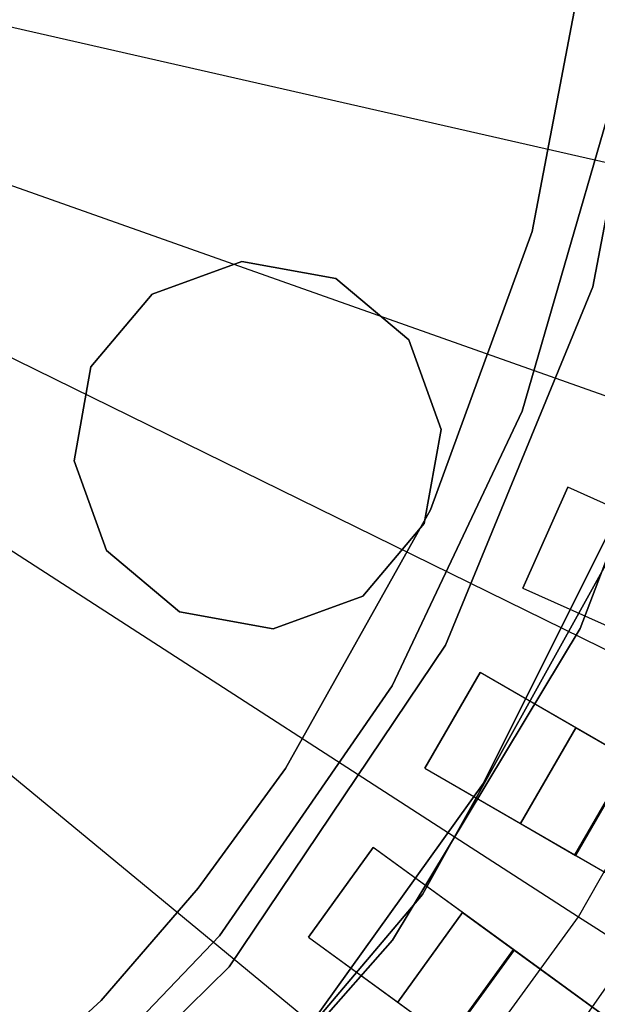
# Model space of a CAD drawing. Extents: x 1 to 71.1, y -35.1 to 35.1.
# Tile 52 of 85: x 37.742 to 38.527, y -1.714 to -0.378. Entities that reach past the tile are written whole.
import ezdxf

# ---------------------------------------------------------------- set-up
doc = ezdxf.new("R2010")
doc.units = 0
doc.header["$LTSCALE"] = 2.54
doc.layers.get('0').update_dxf_attribs({"color": 13, "linetype": 'CONTINUOUS'})

# ---------------------------------------------------------------- blocks, each defined once
blk = doc.blocks.new('LPUMPKIN_L_444_STL')
at = {"color": 0}
for p, q in [((38.6187, -0.2235, 20.2661), (38.5207, -0.7404, 20.2661)), ((38.5207, -0.7404, 11.7661), (38.6187, -0.2235, 11.7661)), ((38.5207, -0.7404, 11.7661), (38.6187, -0.2235, 11.7661)), ((38.6187, -0.2235, 20.2661), (38.5207, -0.7404, 20.2661)), ((38.4382, -0.6652, 49.9786), (38.5137, -0.27, 49.9786)), ((38.5137, -0.27, 49.8286), (38.4382, -0.6652, 49.8286)), ((38.4382, -0.6652, 49.9786), (38.5137, -0.27, 49.9786)), ((38.5137, -0.27, 49.8286), (38.4382, -0.6652, 49.8286)), ((37.7244, -0.3862, 208.7134), (38.8979, -0.6534, 208.8987)), ((37.7244, -0.3862, 208.7134), (38.8979, -0.6534, 208.8987)), ((38.5396, -0.5131, 14.0525), (38.4249, -0.9092, 14.0525)), ((38.4249, -0.9092, 13.0525), (38.5396, -0.5131, 13.0525)), ((38.5396, -0.5131, 14.0525), (38.4249, -0.9092, 14.0525)), ((38.4249, -0.9092, 13.0525), (38.5396, -0.5131, 13.0525)), ((37.6681, -0.5805, 208.7134), (38.8027, -0.9821, 208.8987)), ((37.6681, -0.5805, 208.7134), (38.8027, -0.9821, 208.8987)), ((38.3003, -1.0431, 49.9786), (38.4382, -0.6652, 49.9786)), ((38.4382, -0.6652, 49.8286), (38.3003, -1.0431, 49.8286)), ((38.3003, -1.0431, 49.9786), (38.4382, -0.6652, 49.9786)), ((38.4382, -0.6652, 49.8286), (38.3003, -1.0431, 49.8286)), ((38.4382, -0.6652, 49.9786), (38.4382, -0.6652, 49.8286)), ((38.4382, -0.6652, 49.9786), (38.4382, -0.6652, 49.8286)), ((37.9225, -0.7502, 20.4661), (38.0442, -0.7062, 20.4661)), ((38.0442, -0.7062, 20.2661), (37.9225, -0.7502, 20.2661)), ((38.0442, -0.7062, 20.2661), (37.9225, -0.7502, 20.2661)), ((37.9225, -0.7502, 20.4661), (38.0442, -0.7062, 20.4661)), ((38.0442, -0.7062, 20.4661), (38.1716, -0.7289, 20.4661)), ((38.1716, -0.7289, 20.2661), (38.0442, -0.7062, 20.2661)), ((38.0442, -0.7062, 20.2661), (38.0442, -0.7062, 20.4661)), ((38.0442, -0.7062, 20.2661), (38.0442, -0.7062, 20.4661)), ((38.1716, -0.7289, 20.2661), (38.0442, -0.7062, 20.2661)), ((38.0442, -0.7062, 20.4661), (38.1716, -0.7289, 20.4661)), ((38.1716, -0.7289, 20.4661), (38.2706, -0.8123, 20.4661)), ((38.2706, -0.8123, 20.2661), (38.1716, -0.7289, 20.2661)), ((38.1716, -0.7289, 20.4661), (38.1716, -0.7289, 20.2661)), ((38.2706, -0.8123, 20.2661), (38.1716, -0.7289, 20.2661)), ((38.1716, -0.7289, 20.4661), (38.2706, -0.8123, 20.4661)), ((38.1716, -0.7289, 20.4661), (38.1716, -0.7289, 20.2661)), ((38.5207, -0.7404, 20.2661), (38.3206, -1.2269, 20.2661)), ((38.3206, -1.2269, 11.7661), (38.5207, -0.7404, 11.7661)), ((38.3206, -1.2269, 11.7661), (38.5207, -0.7404, 11.7661)), ((38.5207, -0.7404, 20.2661), (38.3206, -1.2269, 20.2661)), ((38.5034, -1.2043, 19.6661), (38.6786, -0.743, 19.6661)), ((38.6786, -0.743, 19.7661), (38.5034, -1.2043, 19.7661)), ((38.6786, -0.743, 19.7661), (38.5034, -1.2043, 19.7661)), ((38.5034, -1.2043, 19.6661), (38.6786, -0.743, 19.6661)), ((38.5207, -0.7404, 11.7661), (38.5207, -0.7404, 20.2661)), ((38.5207, -0.7404, 11.7661), (38.5207, -0.7404, 20.2661)), ((37.8391, -0.8491, 20.4661), (37.9225, -0.7502, 20.4661)), ((37.9225, -0.7502, 20.2661), (37.8391, -0.8491, 20.2661)), ((37.9225, -0.7502, 20.2661), (37.8391, -0.8491, 20.2661)), ((37.8391, -0.8491, 20.4661), (37.9225, -0.7502, 20.4661)), ((37.9225, -0.7502, 20.2661), (37.9225, -0.7502, 20.4661)), ((37.9225, -0.7502, 20.2661), (37.9225, -0.7502, 20.4661)), ((37.5896, -0.7669, 208.7134), (38.6699, -1.2975, 208.8987)), ((37.5896, -0.7669, 208.7134), (38.6699, -1.2975, 208.8987)), ((38.2706, -0.8123, 20.4661), (38.3146, -0.934, 20.4661)), ((38.3146, -0.934, 20.2661), (38.2706, -0.8123, 20.2661)), ((38.2706, -0.8123, 20.2661), (38.2706, -0.8123, 20.4661)), ((38.2706, -0.8123, 20.2661), (38.2706, -0.8123, 20.4661)), ((38.3146, -0.934, 20.2661), (38.2706, -0.8123, 20.2661)), ((38.2706, -0.8123, 20.4661), (38.3146, -0.934, 20.4661)), ((37.8164, -0.9765, 20.4661), (37.8391, -0.8491, 20.4661)), ((37.8391, -0.8491, 20.2661), (37.8164, -0.9765, 20.2661)), ((37.8391, -0.8491, 20.2661), (37.8164, -0.9765, 20.2661)), ((37.8164, -0.9765, 20.4661), (37.8391, -0.8491, 20.4661)), ((37.8391, -0.8491, 20.2661), (37.8391, -0.8491, 20.4661)), ((37.8391, -0.8491, 20.2661), (37.8391, -0.8491, 20.4661)), ((38.4249, -0.9092, 14.0525), (38.2481, -1.2818, 14.0525)), ((38.2481, -1.2818, 13.0525), (38.4249, -0.9092, 13.0525)), ((38.4249, -0.9092, 14.0525), (38.2481, -1.2818, 14.0525)), ((38.2481, -1.2818, 13.0525), (38.4249, -0.9092, 13.0525)), ((38.4249, -0.9092, 14.0525), (38.4249, -0.9092, 13.0525)), ((38.4249, -0.9092, 14.0525), (38.4249, -0.9092, 13.0525)), ((38.3146, -0.934, 20.4661), (38.2918, -1.0614, 20.4661)), ((38.2918, -1.0614, 20.2661), (38.3146, -0.934, 20.2661)), ((38.2918, -1.0614, 20.2661), (38.3146, -0.934, 20.2661)), ((38.3146, -0.934, 20.4661), (38.2918, -1.0614, 20.4661)), ((38.3146, -0.934, 20.2661), (38.3146, -0.934, 20.4661)), ((38.3146, -0.934, 20.2661), (38.3146, -0.934, 20.4661)), ((37.49, -0.943, 208.7134), (38.5014, -1.5954, 208.8987)), ((37.49, -0.943, 208.7134), (38.5014, -1.5954, 208.8987)), ((37.8604, -1.0982, 20.4661), (37.8164, -0.9765, 20.4661)), ((37.8164, -0.9765, 20.2661), (37.8604, -1.0982, 20.2661)), ((37.8164, -0.9765, 20.2661), (37.8604, -1.0982, 20.2661)), ((37.8164, -0.9765, 20.2661), (37.8164, -0.9765, 20.4661)), ((37.8604, -1.0982, 20.4661), (37.8164, -0.9765, 20.4661)), ((37.8164, -0.9765, 20.2661), (37.8164, -0.9765, 20.4661)), ((38.4868, -1.0125, 50.2786), (38.4258, -1.1495, 50.2786)), ((38.4258, -1.1495, 49.6954), (38.4868, -1.0125, 49.6954)), ((38.4258, -1.1495, 49.6954), (38.4868, -1.0125, 49.6954)), ((38.4868, -1.0125, 50.2786), (38.4258, -1.1495, 50.2786)), ((38.6238, -1.0735, 50.2786), (38.4868, -1.0125, 50.2786)), ((38.7017, -1.1081, 49.6954), (38.4868, -1.0125, 49.6954)), ((38.4868, -1.0125, 49.6954), (38.4868, -1.0125, 50.2786)), ((38.6238, -1.0735, 50.2786), (38.4868, -1.0125, 50.2786)), ((38.7017, -1.1081, 49.6954), (38.4868, -1.0125, 49.6954)), ((38.4868, -1.0125, 49.6954), (38.4868, -1.0125, 50.2786)), ((38.3723, -1.4142, 49.9786), (38.5688, -1.0199, 49.9786)), ((38.5688, -1.0199, 50.1786), (38.3723, -1.4142, 50.1786)), ((38.3723, -1.4142, 49.9786), (38.5688, -1.0199, 49.9786)), ((38.5688, -1.0199, 50.1786), (38.3723, -1.4142, 50.1786)), ((38.1035, -1.3941, 49.9786), (38.3003, -1.0431, 49.9786)), ((38.3003, -1.0431, 49.8286), (38.1035, -1.3941, 49.8286)), ((38.1035, -1.3941, 49.9786), (38.3003, -1.0431, 49.9786)), ((38.3003, -1.0431, 49.8286), (38.1035, -1.3941, 49.8286)), ((38.3003, -1.0431, 49.9786), (38.3003, -1.0431, 49.8286)), ((38.3003, -1.0431, 49.9786), (38.3003, -1.0431, 49.8286)), ((38.2918, -1.0614, 20.4661), (38.2084, -1.1604, 20.4661)), ((38.2084, -1.1604, 20.2661), (38.2918, -1.0614, 20.2661)), ((38.2084, -1.1604, 20.2661), (38.2918, -1.0614, 20.2661)), ((38.2918, -1.0614, 20.4661), (38.2084, -1.1604, 20.4661)), ((38.2918, -1.0614, 20.2661), (38.2918, -1.0614, 20.4661)), ((38.2918, -1.0614, 20.2661), (38.2918, -1.0614, 20.4661)), ((38.2895, -1.5651, 20.2661), (38.5514, -1.0939, 20.2661)), ((38.5514, -1.0939, 11.7661), (38.2895, -1.5651, 11.7661)), ((38.2895, -1.5651, 20.2661), (38.5514, -1.0939, 20.2661)), ((38.5514, -1.0939, 11.7661), (38.2895, -1.5651, 11.7661)), ((37.3707, -1.1063, 208.7134), (38.2995, -1.8717, 208.8987)), ((37.3707, -1.1063, 208.7134), (38.2995, -1.8717, 208.8987)), ((37.9593, -1.1816, 20.4661), (37.8604, -1.0982, 20.4661)), ((37.8604, -1.0982, 20.2661), (37.9593, -1.1816, 20.2661)), ((37.8604, -1.0982, 20.2661), (37.9593, -1.1816, 20.2661)), ((37.8604, -1.0982, 20.2661), (37.8604, -1.0982, 20.4661)), ((37.9593, -1.1816, 20.4661), (37.8604, -1.0982, 20.4661)), ((37.8604, -1.0982, 20.2661), (37.8604, -1.0982, 20.4661)), ((38.2084, -1.1604, 20.4661), (38.0867, -1.2044, 20.4661)), ((38.0867, -1.2044, 20.2661), (38.2084, -1.1604, 20.2661)), ((38.0867, -1.2044, 20.2661), (38.2084, -1.1604, 20.2661)), ((38.2084, -1.1604, 20.4661), (38.0867, -1.2044, 20.4661)), ((38.2084, -1.1604, 20.2661), (38.2084, -1.1604, 20.4661)), ((38.2084, -1.1604, 20.2661), (38.2084, -1.1604, 20.4661)), ((38.4258, -1.1495, 50.2786), (38.5628, -1.2105, 50.2786)), ((38.4258, -1.1495, 50.2786), (38.5628, -1.2105, 50.2786)), ((38.4258, -1.1495, 50.2786), (38.4258, -1.1495, 49.6954)), ((38.4258, -1.1495, 49.6954), (38.6406, -1.2452, 49.6954)), ((38.4258, -1.1495, 49.6954), (38.6406, -1.2452, 49.6954)), ((38.4258, -1.1495, 50.2786), (38.4258, -1.1495, 49.6954)), ((38.0867, -1.2044, 20.4661), (37.9593, -1.1816, 20.4661)), ((37.9593, -1.1816, 20.2661), (38.0867, -1.2044, 20.2661)), ((37.9593, -1.1816, 20.2661), (38.0867, -1.2044, 20.2661)), ((37.9593, -1.1816, 20.2661), (37.9593, -1.1816, 20.4661)), ((38.0867, -1.2044, 20.4661), (37.9593, -1.1816, 20.4661)), ((37.9593, -1.1816, 20.2661), (37.9593, -1.1816, 20.4661)), ((38.0867, -1.2044, 20.2661), (38.0867, -1.2044, 20.4661)), ((38.0867, -1.2044, 20.2661), (38.0867, -1.2044, 20.4661)), ((38.2486, -1.6269, 19.6661), (38.5034, -1.2043, 19.6661)), ((38.5034, -1.2043, 19.7661), (38.2486, -1.6269, 19.7661)), ((38.5034, -1.2043, 19.7661), (38.2486, -1.6269, 19.7661)), ((38.2486, -1.6269, 19.6661), (38.5034, -1.2043, 19.6661)), ((38.5034, -1.2043, 19.7661), (38.5034, -1.2043, 19.6661)), ((38.5034, -1.2043, 19.7661), (38.5034, -1.2043, 19.6661)), ((38.3206, -1.2269, 20.2661), (38.0267, -1.6632, 20.2661)), ((38.0267, -1.6632, 11.7661), (38.3206, -1.2269, 11.7661)), ((38.0267, -1.6632, 11.7661), (38.3206, -1.2269, 11.7661)), ((38.3206, -1.2269, 20.2661), (38.0267, -1.6632, 20.2661)), ((38.3206, -1.2269, 11.7661), (38.3206, -1.2269, 20.2661)), ((38.3206, -1.2269, 11.7661), (38.3206, -1.2269, 20.2661)), ((38.3675, -1.2639, 50.2786), (38.2925, -1.3938, 50.2786)), ((38.2925, -1.3938, 49.6954), (38.3675, -1.2639, 49.6954)), ((38.2925, -1.3938, 49.6954), (38.3675, -1.2639, 49.6954)), ((38.3675, -1.2639, 50.2786), (38.2925, -1.3938, 50.2786)), ((38.4974, -1.3389, 50.2786), (38.3675, -1.2639, 50.2786)), ((38.5712, -1.3815, 49.6954), (38.3675, -1.2639, 49.6954)), ((38.3675, -1.2639, 49.6954), (38.3675, -1.2639, 50.2786)), ((38.4974, -1.3389, 50.2786), (38.3675, -1.2639, 50.2786)), ((38.5712, -1.3815, 49.6954), (38.3675, -1.2639, 49.6954)), ((38.3675, -1.2639, 49.6954), (38.3675, -1.2639, 50.2786)), ((38.2481, -1.2818, 14.0525), (38.0138, -1.6212, 14.0525)), ((38.0138, -1.6212, 13.0525), (38.2481, -1.2818, 13.0525)), ((38.2481, -1.2818, 14.0525), (38.0138, -1.6212, 14.0525)), ((38.0138, -1.6212, 13.0525), (38.2481, -1.2818, 13.0525)), ((38.2481, -1.2818, 14.0525), (38.2481, -1.2818, 13.0525)), ((38.2481, -1.2818, 14.0525), (38.2481, -1.2818, 13.0525)), ((38.5014, -1.5954, 208.8987), (38.6699, -1.2975, 208.8987)), ((38.5014, -1.5954, 208.8987), (38.6699, -1.2975, 208.8987)), ((38.4224, -1.4688, 50.2786), (38.4974, -1.3389, 50.2786)), ((38.4974, -1.3389, 49.8454), (38.4224, -1.4688, 49.8454)), ((38.4974, -1.3389, 49.8454), (38.4224, -1.4688, 49.8454)), ((38.4224, -1.4688, 50.2786), (38.4974, -1.3389, 50.2786)), ((38.4974, -1.3389, 50.2786), (38.4974, -1.3389, 49.8454)), ((38.4974, -1.3389, 49.8454), (38.5721, -1.3821, 49.8454)), ((38.4974, -1.3389, 49.8454), (38.5721, -1.3821, 49.8454)), ((38.4974, -1.3389, 50.2786), (38.4974, -1.3389, 49.8454)), ((38.4962, -1.5114, 49.6954), (38.5712, -1.3815, 49.6954)), ((38.4962, -1.5114, 49.6954), (38.5712, -1.3815, 49.6954)), ((38.5721, -1.3821, 49.8454), (38.4971, -1.512, 49.8454)), ((38.5721, -1.3821, 49.8454), (38.4971, -1.512, 49.8454)), ((37.9846, -1.5565, 49.9786), (38.1035, -1.3941, 49.9786)), ((38.1035, -1.3941, 49.8286), (37.9846, -1.5565, 49.8286)), ((38.1035, -1.3941, 49.8286), (37.9846, -1.5565, 49.8286)), ((37.9846, -1.5565, 49.9786), (38.1035, -1.3941, 49.9786)), ((38.1035, -1.3941, 49.9786), (38.1035, -1.3941, 49.8286)), ((38.1035, -1.3941, 49.9786), (38.1035, -1.3941, 49.8286)), ((38.2925, -1.3938, 50.2786), (38.4224, -1.4688, 50.2786)), ((38.2925, -1.3938, 50.2786), (38.4224, -1.4688, 50.2786)), ((38.2925, -1.3938, 50.2786), (38.2925, -1.3938, 49.6954)), ((38.2925, -1.3938, 49.6954), (38.4962, -1.5114, 49.6954)), ((38.2925, -1.3938, 49.6954), (38.4962, -1.5114, 49.6954)), ((38.2925, -1.3938, 50.2786), (38.2925, -1.3938, 49.6954)), ((38.1151, -1.7719, 49.9786), (38.3723, -1.4142, 49.9786)), ((38.3723, -1.4142, 50.1786), (38.1151, -1.7719, 50.1786)), ((38.1151, -1.7719, 49.9786), (38.3723, -1.4142, 49.9786)), ((38.3723, -1.4142, 50.1786), (38.1151, -1.7719, 50.1786)), ((38.3723, -1.4142, 49.9786), (38.3723, -1.4142, 50.1786)), ((38.3723, -1.4142, 49.9786), (38.3723, -1.4142, 50.1786)), ((38.4224, -1.4688, 49.8454), (38.4971, -1.512, 49.8454)), ((38.4224, -1.4688, 50.2786), (38.4224, -1.4688, 49.8454)), ((38.4224, -1.4688, 49.8454), (38.4971, -1.512, 49.8454)), ((38.4224, -1.4688, 50.2786), (38.4224, -1.4688, 49.8454)), ((38.2225, -1.5015, 50.2786), (38.1344, -1.6228, 50.2786)), ((38.1344, -1.6228, 49.6954), (38.2225, -1.5015, 49.6954)), ((38.1344, -1.6228, 49.6954), (38.2225, -1.5015, 49.6954)), ((38.2225, -1.5015, 50.2786), (38.1344, -1.6228, 50.2786)), ((38.3439, -1.5897, 50.2786), (38.2225, -1.5015, 50.2786)), ((38.4128, -1.6397, 49.6954), (38.2225, -1.5015, 49.6954)), ((38.2225, -1.5015, 49.6954), (38.2225, -1.5015, 50.2786)), ((38.3439, -1.5897, 50.2786), (38.2225, -1.5015, 50.2786)), ((38.4128, -1.6397, 49.6954), (38.2225, -1.5015, 49.6954)), ((38.2225, -1.5015, 49.6954), (38.2225, -1.5015, 50.2786)), ((38.4962, -1.5114, 49.6954), (41.8024, -3.4203, 49.4528)), ((38.4962, -1.5114, 49.6954), (41.8024, -3.4203, 49.4528)), ((38.4971, -1.512, 49.8454), (41.8088, -3.424, 49.6028)), ((38.4971, -1.512, 49.8454), (41.8088, -3.424, 49.6028)), ((37.8531, -1.7089, 49.9786), (37.9846, -1.5565, 49.9786)), ((37.9846, -1.5565, 49.8286), (37.8531, -1.7089, 49.8286)), ((37.8531, -1.7089, 49.9786), (37.9846, -1.5565, 49.9786)), ((37.9846, -1.5565, 49.8286), (37.8531, -1.7089, 49.8286)), ((37.9846, -1.5565, 49.9786), (37.9846, -1.5565, 49.8286)), ((37.9846, -1.5565, 49.9786), (37.9846, -1.5565, 49.8286)), ((37.9407, -1.9762, 20.2661), (38.2895, -1.5651, 20.2661)), ((38.2895, -1.5651, 11.7661), (37.9407, -1.9762, 11.7661)), ((37.9407, -1.9762, 20.2661), (38.2895, -1.5651, 20.2661)), ((38.2895, -1.5651, 11.7661), (37.9407, -1.9762, 11.7661)), ((38.2895, -1.5651, 20.2661), (38.2895, -1.5651, 11.7661)), ((38.2895, -1.5651, 20.2661), (38.2895, -1.5651, 11.7661)), ((38.2557, -1.711, 50.2786), (38.3439, -1.5897, 50.2786)), ((38.3439, -1.5897, 49.8454), (38.2557, -1.711, 49.8454)), ((38.3439, -1.5897, 49.8454), (38.2557, -1.711, 49.8454)), ((38.2557, -1.711, 50.2786), (38.3439, -1.5897, 50.2786)), ((38.3439, -1.5897, 50.2786), (38.3439, -1.5897, 49.8454)), ((38.3439, -1.5897, 49.8454), (38.4137, -1.6404, 49.8454)), ((38.3439, -1.5897, 49.8454), (38.4137, -1.6404, 49.8454)), ((38.3439, -1.5897, 50.2786), (38.3439, -1.5897, 49.8454)), ((38.2995, -1.8717, 208.8987), (38.5014, -1.5954, 208.8987)), ((38.2995, -1.8717, 208.8987), (38.5014, -1.5954, 208.8987)), ((38.5014, -1.5954, 208.8987), (39.4973, -2.2379, 209.1785)), ((38.5014, -1.5954, 208.8987), (39.4973, -2.2379, 209.1785)), ((38.0138, -1.6212, 14.0525), (37.7281, -1.9186, 14.0525)), ((37.7281, -1.9186, 13.0525), (38.0138, -1.6212, 13.0525)), ((38.0138, -1.6212, 14.0525), (37.7281, -1.9186, 14.0525)), ((37.7281, -1.9186, 13.0525), (38.0138, -1.6212, 13.0525)), ((37.9224, -1.9972, 19.6661), (38.2486, -1.6269, 19.6661)), ((38.2486, -1.6269, 19.7661), (37.9224, -1.9972, 19.7661)), ((38.2486, -1.6269, 19.7661), (37.9224, -1.9972, 19.7661)), ((37.9224, -1.9972, 19.6661), (38.2486, -1.6269, 19.6661)), ((38.0138, -1.6212, 14.0525), (38.0138, -1.6212, 13.0525)), ((38.0138, -1.6212, 14.0525), (38.0138, -1.6212, 13.0525)), ((38.1344, -1.6228, 50.2786), (38.2557, -1.711, 50.2786)), ((38.1344, -1.6228, 50.2786), (38.2557, -1.711, 50.2786)), ((38.1344, -1.6228, 50.2786), (38.1344, -1.6228, 49.6954)), ((38.1344, -1.6228, 49.6954), (38.3247, -1.7611, 49.6954)), ((38.1344, -1.6228, 49.6954), (38.3247, -1.7611, 49.6954)), ((38.1344, -1.6228, 50.2786), (38.1344, -1.6228, 49.6954)), ((38.2486, -1.6269, 19.7661), (38.2486, -1.6269, 19.6661)), ((38.2486, -1.6269, 19.7661), (38.2486, -1.6269, 19.6661)), ((38.3247, -1.7611, 49.6954), (38.4128, -1.6397, 49.6954)), ((38.3247, -1.7611, 49.6954), (38.4128, -1.6397, 49.6954)), ((38.4137, -1.6404, 49.8454), (38.3256, -1.7618, 49.8454)), ((38.4137, -1.6404, 49.8454), (38.3256, -1.7618, 49.8454)), ((41.5017, -3.884, 49.4528), (38.4128, -1.6397, 49.6954)), ((41.5017, -3.884, 49.4528), (38.4128, -1.6397, 49.6954)), ((38.4137, -1.6404, 49.8454), (41.5077, -3.8883, 49.6028)), ((38.4137, -1.6404, 49.8454), (41.5077, -3.8883, 49.6028)), ((38.4374, -1.8355, 50.6786), (38.5773, -1.6357, 50.6786)), ((38.4374, -1.8355, 50.6786), (38.5773, -1.6357, 50.6786)), ((38.0267, -1.6632, 20.2661), (37.651, -2.0315, 20.2661)), ((37.651, -2.0315, 11.7661), (38.0267, -1.6632, 11.7661)), ((37.651, -2.0315, 11.7661), (38.0267, -1.6632, 11.7661)), ((38.0267, -1.6632, 20.2661), (37.651, -2.0315, 20.2661)), ((38.0267, -1.6632, 11.7661), (38.0267, -1.6632, 20.2661)), ((38.0267, -1.6632, 11.7661), (38.0267, -1.6632, 20.2661)), ((37.5553, -1.9795, 49.9786), (37.8531, -1.7089, 49.9786)), ((37.8531, -1.7089, 49.8286), (37.5553, -1.9795, 49.8286)), ((37.5553, -1.9795, 49.9786), (37.8531, -1.7089, 49.9786)), ((37.8531, -1.7089, 49.8286), (37.5553, -1.9795, 49.8286)), ((37.8531, -1.7089, 49.9786), (37.8531, -1.7089, 49.8286)), ((37.8531, -1.7089, 49.9786), (37.8531, -1.7089, 49.8286)), ((38.2557, -1.711, 49.8454), (38.3256, -1.7618, 49.8454)), ((38.2557, -1.711, 50.2786), (38.2557, -1.711, 49.8454)), ((38.2557, -1.711, 49.8454), (38.3256, -1.7618, 49.8454)), ((38.2557, -1.711, 50.2786), (38.2557, -1.711, 49.8454))]:
    blk.add_line(p, q, dxfattribs=at)

msp = doc.modelspace()

# ---------------------------------------------------------------- block references
at = {"color": 253}
msp.add_blockref('LPUMPKIN_L_444_STL', (0, 0), dxfattribs=at)

doc.saveas('drawing.dxf')
